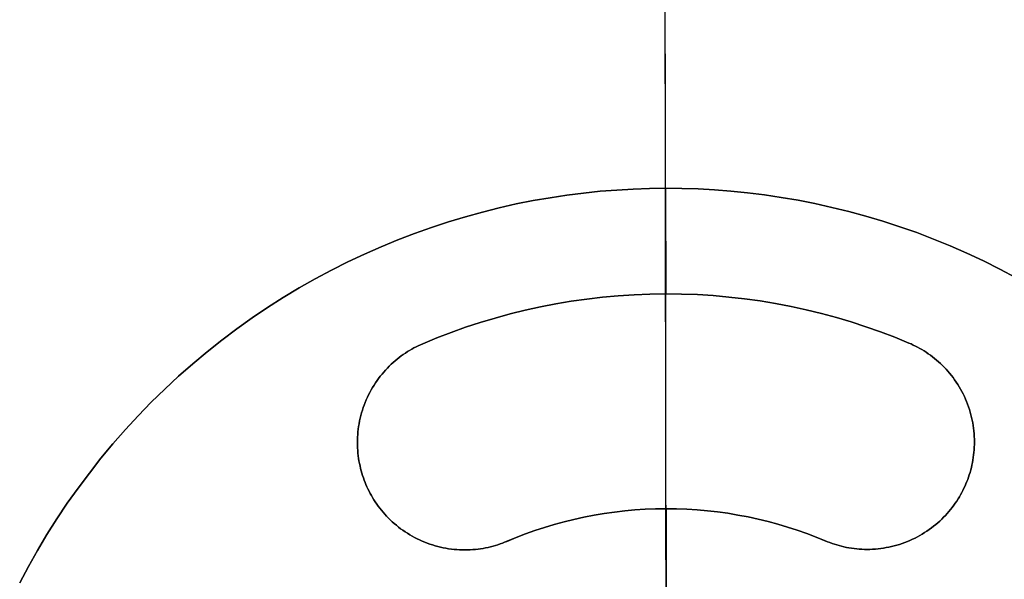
# Model space of a CAD drawing. Header units: millimetres. Extents: x -2852 to 102, y -106 to 97.
# Tile 7 of 256: x -2797 to -2729, y 17 to 55. Entities that reach past the tile are written whole.
import ezdxf

# ---------------------------------------------------------------- set-up
doc = ezdxf.new("R2010")
doc.units = ezdxf.units.MM
doc.header["$MEASUREMENT"] = 0
doc.layers.add('IGES level 0', color=252, linetype='Continuous')
doc.layers.add('Predefinito', color=5, linetype='Continuous')

msp = doc.modelspace()

# ---------------------------------------------------------------- linework, layer by layer
at = {"color": 255, "linetype": 'Continuous', "lineweight": 15}
for points in [[(-2728.384, 37.416), (-2729.502, 38.011), (-2730.631, 38.574), (-2731.768, 39.107), (-2732.913, 39.609), (-2734.065, 40.08), (-2735.222, 40.519), (-2736.384, 40.928), (-2737.548, 41.306), (-2738.714, 41.654), (-2739.881, 41.971), (-2741.048, 42.258), (-2742.213, 42.515), (-2743.375, 42.743), (-2744.535, 42.942), (-2745.689, 43.112), (-2746.839, 43.254), (-2747.982, 43.369), (-2749.118, 43.457), (-2750.246, 43.518), (-2751.365, 43.554), (-2752.475, 43.565), (-2753.584, 43.551), (-2754.704, 43.512), (-2755.831, 43.448), (-2756.967, 43.357), (-2758.11, 43.239), (-2759.259, 43.093), (-2760.413, 42.92), (-2761.572, 42.718), (-2762.734, 42.487), (-2763.898, 42.227), (-2765.064, 41.936), (-2766.23, 41.616), (-2767.395, 41.266), (-2768.558, 40.884), (-2769.719, 40.472), (-2770.875, 40.029), (-2772.025, 39.555), (-2773.169, 39.05), (-2774.305, 38.515), (-2775.432, 37.948), (-2776.548, 37.351), (-2777.653, 36.723), (-2778.746, 36.065), (-2779.824, 35.377), (-2780.887, 34.661), (-2781.934, 33.915), (-2782.963, 33.141), (-2783.974, 32.34), (-2784.965, 31.511), (-2785.936, 30.657), (-2786.884, 29.777), (-2787.81, 28.872), (-2788.712, 27.944), (-2789.589, 26.993), (-2790.441, 26.02), (-2791.267, 25.027), (-2792.066, 24.014), (-2792.837, 22.982), (-2793.58, 21.934), (-2794.293, 20.868), (-2794.978, 19.788), (-2795.633, 18.694), (-2796.258, 17.587), (-2796.852, 16.469)], [(-2735.756, 32.939), (-2736.725, 33.335), (-2737.708, 33.709), (-2738.704, 34.06), (-2739.713, 34.387), (-2740.733, 34.69), (-2741.764, 34.969), (-2742.805, 35.223), (-2743.855, 35.451), (-2744.913, 35.653), (-2745.979, 35.829), (-2747.05, 35.978), (-2748.127, 36.1), (-2749.208, 36.195), (-2750.292, 36.263), (-2751.378, 36.303), (-2752.465, 36.315), (-2753.552, 36.3), (-2754.638, 36.257), (-2755.721, 36.186), (-2756.802, 36.089), (-2757.878, 35.963), (-2758.95, 35.811), (-2760.014, 35.633), (-2761.072, 35.428), (-2762.122, 35.197), (-2763.162, 34.94), (-2764.192, 34.658), (-2765.212, 34.352), (-2766.219, 34.022), (-2767.214, 33.669), (-2768.196, 33.292), (-2769.164, 32.894)], [(-2769.164, 32.894), (-2769.314, 32.828), (-2769.463, 32.758), (-2769.613, 32.684), (-2769.762, 32.607), (-2769.91, 32.525), (-2770.058, 32.439), (-2770.204, 32.349), (-2770.35, 32.255), (-2770.495, 32.156), (-2770.638, 32.054), (-2770.779, 31.947), (-2770.919, 31.836), (-2771.057, 31.722), (-2771.193, 31.603), (-2771.327, 31.48), (-2771.458, 31.353), (-2771.587, 31.223), (-2771.713, 31.088), (-2771.837, 30.95), (-2771.957, 30.808), (-2772.074, 30.663), (-2772.188, 30.514), (-2772.299, 30.361), (-2772.405, 30.206), (-2772.508, 30.047), (-2772.608, 29.886), (-2772.703, 29.721), (-2772.794, 29.554), (-2772.881, 29.385), (-2772.963, 29.213), (-2773.041, 29.039), (-2773.115, 28.862), (-2773.184, 28.684), (-2773.248, 28.505), (-2773.308, 28.324), (-2773.362, 28.141), (-2773.413, 27.958), (-2773.458, 27.773), (-2773.498, 27.588), (-2773.534, 27.402), (-2773.564, 27.216), (-2773.59, 27.03), (-2773.611, 26.843), (-2773.628, 26.657), (-2773.639, 26.472), (-2773.646, 26.286), (-2773.648, 26.102), (-2773.645, 25.919), (-2773.638, 25.736), (-2773.627, 25.555), (-2773.611, 25.375), (-2773.591, 25.197), (-2773.567, 25.02), (-2773.539, 24.845), (-2773.507, 24.672), (-2773.47, 24.501), (-2773.431, 24.332), (-2773.387, 24.166), (-2773.34, 24.001), (-2773.29, 23.839), (-2773.236, 23.68), (-2773.18, 23.523), (-2773.12, 23.369), (-2773.058, 23.218), (-2772.992, 23.068), (-2772.922, 22.919), (-2772.848, 22.769), (-2772.77, 22.62), (-2772.689, 22.472), (-2772.603, 22.324), (-2772.513, 22.177), (-2772.418, 22.032), (-2772.32, 21.887), (-2772.218, 21.744), (-2772.111, 21.603), (-2772, 21.463), (-2771.886, 21.325), (-2771.767, 21.189), (-2771.644, 21.055), (-2771.517, 20.924), (-2771.387, 20.795), (-2771.252, 20.669), (-2771.114, 20.545), (-2770.972, 20.425), (-2770.826, 20.308), (-2770.678, 20.194), (-2770.525, 20.083), (-2770.37, 19.977), (-2770.211, 19.874), (-2770.05, 19.774), (-2769.885, 19.679), (-2769.718, 19.588), (-2769.549, 19.501), (-2769.377, 19.419), (-2769.202, 19.341), (-2769.026, 19.267), (-2768.848, 19.198), (-2768.669, 19.134), (-2768.487, 19.074), (-2768.305, 19.02), (-2768.121, 18.969), (-2767.937, 18.924), (-2767.752, 18.884), (-2767.566, 18.848), (-2767.38, 18.818), (-2767.194, 18.792), (-2767.007, 18.771), (-2766.821, 18.754), (-2766.635, 18.743), (-2766.45, 18.736), (-2766.266, 18.734), (-2766.082, 18.737), (-2765.9, 18.743), (-2765.719, 18.755), (-2765.539, 18.771), (-2765.36, 18.791), (-2765.184, 18.815), (-2765.009, 18.843), (-2764.836, 18.875), (-2764.665, 18.911), (-2764.496, 18.951), (-2764.329, 18.995), (-2764.165, 19.042), (-2764.003, 19.092), (-2763.844, 19.145), (-2763.687, 19.202), (-2763.533, 19.262), (-2763.382, 19.324)], [(-2741.501, 19.354), (-2741.35, 19.292), (-2741.195, 19.233), (-2741.039, 19.177), (-2740.879, 19.124), (-2740.717, 19.074), (-2740.553, 19.027), (-2740.386, 18.984), (-2740.217, 18.945), (-2740.046, 18.909), (-2739.873, 18.878), (-2739.698, 18.85), (-2739.521, 18.826), (-2739.343, 18.806), (-2739.163, 18.791), (-2738.982, 18.78), (-2738.799, 18.774), (-2738.616, 18.772), (-2738.431, 18.774), (-2738.246, 18.782), (-2738.06, 18.794), (-2737.874, 18.811), (-2737.688, 18.832), (-2737.502, 18.858), (-2737.316, 18.89), (-2737.13, 18.926), (-2736.945, 18.967), (-2736.761, 19.012), (-2736.577, 19.063), (-2736.395, 19.118), (-2736.214, 19.178), (-2736.034, 19.243), (-2735.857, 19.313), (-2735.681, 19.387), (-2735.507, 19.465), (-2735.335, 19.548), (-2735.166, 19.635), (-2734.999, 19.727), (-2734.835, 19.823), (-2734.673, 19.922), (-2734.515, 20.026), (-2734.36, 20.133), (-2734.208, 20.244), (-2734.059, 20.358), (-2733.914, 20.476), (-2733.773, 20.596), (-2733.635, 20.72), (-2733.501, 20.847), (-2733.37, 20.976), (-2733.244, 21.108), (-2733.121, 21.242), (-2733.003, 21.378), (-2732.889, 21.516), (-2732.778, 21.656), (-2732.672, 21.798), (-2732.57, 21.942), (-2732.472, 22.086), (-2732.378, 22.232), (-2732.289, 22.379), (-2732.203, 22.527), (-2732.122, 22.676), (-2732.044, 22.825), (-2731.971, 22.975), (-2731.901, 23.124), (-2731.836, 23.274), (-2731.774, 23.426), (-2731.715, 23.58), (-2731.659, 23.737), (-2731.605, 23.896), (-2731.556, 24.058), (-2731.509, 24.223), (-2731.466, 24.389), (-2731.427, 24.558), (-2731.391, 24.73), (-2731.359, 24.903), (-2731.332, 25.078), (-2731.308, 25.254), (-2731.288, 25.433), (-2731.273, 25.613), (-2731.262, 25.794), (-2731.256, 25.976), (-2731.254, 26.16), (-2731.256, 26.344), (-2731.264, 26.53), (-2731.276, 26.715), (-2731.292, 26.901), (-2731.314, 27.087), (-2731.34, 27.274), (-2731.372, 27.46), (-2731.408, 27.645), (-2731.448, 27.83), (-2731.494, 28.015), (-2731.545, 28.198), (-2731.6, 28.381), (-2731.66, 28.562), (-2731.725, 28.741), (-2731.795, 28.919), (-2731.869, 29.095), (-2731.947, 29.269), (-2732.03, 29.441), (-2732.117, 29.61), (-2732.209, 29.777), (-2732.304, 29.941), (-2732.404, 30.102), (-2732.508, 30.26), (-2732.615, 30.416), (-2732.726, 30.568), (-2732.84, 30.716), (-2732.957, 30.861), (-2733.078, 31.003), (-2733.202, 31.141), (-2733.328, 31.275), (-2733.458, 31.405), (-2733.589, 31.532), (-2733.724, 31.654), (-2733.86, 31.773), (-2733.998, 31.887), (-2734.138, 31.997), (-2734.28, 32.103), (-2734.424, 32.205), (-2734.568, 32.303), (-2734.714, 32.397), (-2734.861, 32.487), (-2735.009, 32.572), (-2735.158, 32.654), (-2735.307, 32.731), (-2735.456, 32.805), (-2735.606, 32.874), (-2735.756, 32.939)], [(-2741.501, 19.354), (-2742.136, 19.613), (-2742.779, 19.858), (-2743.432, 20.088), (-2744.092, 20.302), (-2744.761, 20.501), (-2745.436, 20.684), (-2746.118, 20.85), (-2746.805, 20.999), (-2747.499, 21.132), (-2748.196, 21.247), (-2748.898, 21.344), (-2749.603, 21.424), (-2750.311, 21.487), (-2751.021, 21.531), (-2751.733, 21.557), (-2752.445, 21.565), (-2753.157, 21.555), (-2753.868, 21.527), (-2754.578, 21.481), (-2755.285, 21.417), (-2755.99, 21.335), (-2756.692, 21.235), (-2757.389, 21.118), (-2758.082, 20.984), (-2758.769, 20.832), (-2759.451, 20.664), (-2760.126, 20.48), (-2760.793, 20.279), (-2761.453, 20.063), (-2762.105, 19.832), (-2762.748, 19.585), (-2763.382, 19.324)]]:
    msp.add_lwpolyline(points, dxfattribs=at)
at = {"layer": 'IGES level 0'}
for points in [[(-2752.413, -1.435), (-2752.54, 91.565)], [(-2752.413, -1.435), (-2752.54, 91.565)], [(-2752.272, -104.435), (-2752.54, 91.565)]]:
    msp.add_lwpolyline(points, dxfattribs=at)
at = {"layer": 'Predefinito'}
for points in [[(-2728.384, 37.416), (-2729.502, 38.011), (-2730.631, 38.574), (-2731.768, 39.107), (-2732.913, 39.609), (-2734.065, 40.08), (-2735.222, 40.519), (-2736.384, 40.928), (-2737.548, 41.306), (-2738.714, 41.654), (-2739.881, 41.971), (-2741.048, 42.258), (-2742.213, 42.515), (-2743.375, 42.743), (-2744.535, 42.942), (-2745.689, 43.112), (-2746.839, 43.254), (-2747.982, 43.369), (-2749.118, 43.457), (-2750.246, 43.518), (-2751.365, 43.554), (-2752.475, 43.565), (-2753.584, 43.551), (-2754.704, 43.512), (-2755.831, 43.448), (-2756.967, 43.357), (-2758.11, 43.239), (-2759.259, 43.093), (-2760.413, 42.92), (-2761.572, 42.718), (-2762.734, 42.487), (-2763.898, 42.227), (-2765.064, 41.936), (-2766.23, 41.616), (-2767.395, 41.266), (-2768.558, 40.884), (-2769.719, 40.472), (-2770.875, 40.029), (-2772.025, 39.555), (-2773.169, 39.05), (-2774.305, 38.515), (-2775.432, 37.948), (-2776.548, 37.351), (-2777.653, 36.723), (-2778.746, 36.065), (-2779.824, 35.377), (-2780.887, 34.661), (-2781.934, 33.915), (-2782.963, 33.141), (-2783.974, 32.34), (-2784.965, 31.511), (-2785.936, 30.657), (-2786.884, 29.777), (-2787.81, 28.872), (-2788.712, 27.944), (-2789.589, 26.993), (-2790.441, 26.02), (-2791.267, 25.027), (-2792.066, 24.014), (-2792.837, 22.982), (-2793.58, 21.934), (-2794.293, 20.868), (-2794.978, 19.788), (-2795.633, 18.694), (-2796.258, 17.587), (-2796.852, 16.469)], [(-2796.852, 16.469), (-2796.258, 17.587), (-2795.633, 18.694), (-2794.978, 19.788), (-2794.293, 20.868), (-2793.58, 21.934), (-2792.837, 22.982), (-2792.066, 24.014), (-2791.267, 25.027), (-2790.441, 26.02), (-2789.589, 26.993), (-2788.712, 27.944), (-2787.81, 28.872), (-2786.884, 29.777), (-2785.936, 30.657), (-2784.965, 31.511), (-2783.974, 32.34), (-2782.963, 33.141), (-2781.934, 33.915), (-2780.887, 34.661), (-2779.824, 35.377), (-2778.746, 36.065), (-2777.653, 36.723), (-2776.548, 37.351), (-2775.432, 37.948), (-2774.305, 38.515), (-2773.169, 39.05), (-2772.025, 39.555), (-2770.875, 40.029), (-2769.719, 40.472), (-2768.558, 40.884), (-2767.395, 41.266), (-2766.23, 41.616), (-2765.064, 41.936), (-2763.898, 42.227), (-2762.734, 42.487), (-2761.572, 42.718), (-2760.413, 42.92), (-2759.259, 43.093), (-2758.11, 43.239), (-2756.967, 43.357), (-2755.831, 43.448), (-2754.704, 43.512), (-2753.584, 43.551), (-2752.475, 43.565), (-2751.365, 43.554), (-2750.246, 43.518), (-2749.118, 43.457), (-2747.982, 43.369), (-2746.839, 43.254), (-2745.689, 43.112), (-2744.535, 42.942), (-2743.375, 42.743), (-2742.213, 42.515), (-2741.048, 42.258), (-2739.881, 41.971), (-2738.714, 41.654), (-2737.548, 41.306), (-2736.384, 40.928), (-2735.222, 40.519), (-2734.065, 40.08), (-2732.913, 39.609), (-2731.768, 39.107), (-2730.631, 38.574), (-2729.502, 38.011), (-2728.384, 37.416)], [(-2728.384, 37.416), (-2729.502, 38.011), (-2730.631, 38.574), (-2731.768, 39.107), (-2732.913, 39.609), (-2734.065, 40.08), (-2735.222, 40.519), (-2736.384, 40.928), (-2737.548, 41.306), (-2738.714, 41.654), (-2739.881, 41.971), (-2741.048, 42.258), (-2742.213, 42.515), (-2743.375, 42.743), (-2744.535, 42.942), (-2745.689, 43.112), (-2746.839, 43.254), (-2747.982, 43.369), (-2749.118, 43.457), (-2750.246, 43.518), (-2751.365, 43.554), (-2752.475, 43.565), (-2753.584, 43.551), (-2754.704, 43.512), (-2755.831, 43.448), (-2756.967, 43.357), (-2758.11, 43.239), (-2759.259, 43.093), (-2760.413, 42.92), (-2761.572, 42.718), (-2762.734, 42.487), (-2763.898, 42.227), (-2765.064, 41.936), (-2766.23, 41.616), (-2767.395, 41.266), (-2768.558, 40.884), (-2769.719, 40.472), (-2770.875, 40.029), (-2772.025, 39.555), (-2773.169, 39.05), (-2774.305, 38.515), (-2775.432, 37.948), (-2776.548, 37.351), (-2777.653, 36.723), (-2778.746, 36.065), (-2779.824, 35.377), (-2780.887, 34.661), (-2781.934, 33.915), (-2782.963, 33.141), (-2783.974, 32.34), (-2784.965, 31.511), (-2785.936, 30.657), (-2786.884, 29.777), (-2787.81, 28.872), (-2788.712, 27.944), (-2789.589, 26.993), (-2790.441, 26.02), (-2791.267, 25.027), (-2792.066, 24.014), (-2792.837, 22.982), (-2793.58, 21.934), (-2794.293, 20.868), (-2794.978, 19.788), (-2795.633, 18.694), (-2796.258, 17.587), (-2796.852, 16.469)], [(-2796.852, 16.469), (-2796.258, 17.587), (-2795.633, 18.694), (-2794.978, 19.788), (-2794.293, 20.868), (-2793.58, 21.934), (-2792.837, 22.982), (-2792.066, 24.014), (-2791.267, 25.027), (-2790.441, 26.02), (-2789.589, 26.993), (-2788.712, 27.944), (-2787.81, 28.872), (-2786.884, 29.777), (-2785.936, 30.657), (-2784.965, 31.511), (-2783.974, 32.34), (-2782.963, 33.141), (-2781.934, 33.915), (-2780.887, 34.661), (-2779.824, 35.377), (-2778.746, 36.065), (-2777.653, 36.723), (-2776.548, 37.351), (-2775.432, 37.948), (-2774.305, 38.515), (-2773.169, 39.05), (-2772.025, 39.555), (-2770.875, 40.029), (-2769.719, 40.472), (-2768.558, 40.884), (-2767.395, 41.266), (-2766.23, 41.616), (-2765.064, 41.936), (-2763.898, 42.227), (-2762.734, 42.487), (-2761.572, 42.718), (-2760.413, 42.92), (-2759.259, 43.093), (-2758.11, 43.239), (-2756.967, 43.357), (-2755.831, 43.448), (-2754.704, 43.512), (-2753.584, 43.551), (-2752.475, 43.565), (-2751.365, 43.554), (-2750.246, 43.518), (-2749.118, 43.457), (-2747.982, 43.369), (-2746.839, 43.254), (-2745.689, 43.112), (-2744.535, 42.942), (-2743.375, 42.743), (-2742.213, 42.515), (-2741.048, 42.258), (-2739.881, 41.971), (-2738.714, 41.654), (-2737.548, 41.306), (-2736.384, 40.928), (-2735.222, 40.519), (-2734.065, 40.08), (-2732.913, 39.609), (-2731.768, 39.107), (-2730.631, 38.574), (-2729.502, 38.011), (-2728.384, 37.416)], [(-2728.384, 37.416), (-2729.502, 38.011), (-2730.631, 38.574), (-2731.768, 39.107), (-2732.913, 39.609), (-2734.065, 40.08), (-2735.222, 40.519), (-2736.384, 40.928), (-2737.548, 41.306), (-2738.714, 41.654), (-2739.881, 41.971), (-2741.048, 42.258), (-2742.213, 42.515), (-2743.375, 42.743), (-2744.535, 42.942), (-2745.689, 43.112), (-2746.839, 43.254), (-2747.982, 43.369), (-2749.118, 43.457), (-2750.246, 43.518), (-2751.365, 43.554), (-2752.475, 43.565), (-2753.584, 43.551), (-2754.704, 43.512), (-2755.831, 43.448), (-2756.967, 43.357), (-2758.11, 43.239), (-2759.259, 43.093), (-2760.413, 42.92), (-2761.572, 42.718), (-2762.734, 42.487), (-2763.898, 42.227), (-2765.064, 41.936), (-2766.23, 41.616), (-2767.395, 41.266), (-2768.558, 40.884), (-2769.719, 40.472), (-2770.875, 40.029), (-2772.025, 39.555), (-2773.169, 39.05), (-2774.305, 38.515), (-2775.432, 37.948), (-2776.548, 37.351), (-2777.653, 36.723), (-2778.746, 36.065), (-2779.824, 35.377), (-2780.887, 34.661), (-2781.934, 33.915), (-2782.963, 33.141), (-2783.974, 32.34), (-2784.965, 31.511), (-2785.936, 30.657), (-2786.884, 29.777), (-2787.81, 28.872), (-2788.712, 27.944), (-2789.589, 26.993), (-2790.441, 26.02), (-2791.267, 25.027), (-2792.066, 24.014), (-2792.837, 22.982), (-2793.58, 21.934), (-2794.293, 20.868), (-2794.978, 19.788), (-2795.633, 18.694), (-2796.258, 17.587), (-2796.852, 16.469)], [(-2752.465, 36.315), (-2752.475, 43.565)], [(-2752.475, 43.565), (-2752.465, 36.315)], [(-2735.756, 32.939), (-2735.606, 32.874), (-2735.456, 32.805), (-2735.307, 32.731), (-2735.158, 32.654), (-2735.009, 32.572), (-2734.861, 32.487), (-2734.714, 32.397), (-2734.568, 32.303), (-2734.424, 32.205), (-2734.28, 32.103), (-2734.138, 31.997), (-2733.998, 31.887), (-2733.86, 31.773), (-2733.724, 31.654), (-2733.589, 31.532), (-2733.458, 31.405), (-2733.328, 31.275), (-2733.202, 31.141), (-2733.078, 31.003), (-2732.957, 30.861), (-2732.84, 30.716), (-2732.726, 30.568), (-2732.615, 30.416), (-2732.508, 30.26), (-2732.404, 30.102), (-2732.304, 29.941), (-2732.209, 29.777), (-2732.117, 29.61), (-2732.03, 29.441), (-2731.947, 29.269), (-2731.869, 29.095), (-2731.795, 28.919), (-2731.725, 28.741), (-2731.66, 28.562), (-2731.6, 28.381), (-2731.545, 28.198), (-2731.494, 28.015), (-2731.448, 27.83), (-2731.408, 27.645), (-2731.372, 27.46), (-2731.34, 27.274), (-2731.314, 27.087), (-2731.292, 26.901), (-2731.276, 26.715), (-2731.264, 26.53), (-2731.256, 26.344), (-2731.254, 26.16), (-2731.256, 25.976), (-2731.262, 25.794), (-2731.273, 25.613), (-2731.288, 25.433), (-2731.308, 25.254), (-2731.332, 25.078), (-2731.359, 24.903), (-2731.391, 24.73), (-2731.427, 24.558), (-2731.466, 24.389), (-2731.509, 24.223), (-2731.556, 24.058), (-2731.605, 23.896), (-2731.659, 23.737), (-2731.715, 23.58), (-2731.774, 23.426), (-2731.836, 23.274), (-2731.901, 23.124), (-2731.971, 22.975), (-2732.044, 22.825), (-2732.122, 22.676), (-2732.203, 22.527), (-2732.289, 22.379), (-2732.378, 22.232), (-2732.472, 22.086), (-2732.57, 21.942), (-2732.672, 21.798), (-2732.778, 21.656), (-2732.889, 21.516), (-2733.003, 21.378), (-2733.121, 21.242), (-2733.244, 21.108), (-2733.37, 20.976), (-2733.501, 20.847), (-2733.635, 20.72), (-2733.773, 20.596), (-2733.914, 20.476), (-2734.059, 20.358), (-2734.208, 20.244), (-2734.36, 20.133), (-2734.515, 20.026), (-2734.673, 19.922), (-2734.835, 19.823), (-2734.999, 19.727), (-2735.166, 19.635), (-2735.335, 19.548), (-2735.507, 19.465), (-2735.681, 19.387), (-2735.857, 19.313), (-2736.034, 19.243), (-2736.214, 19.178), (-2736.395, 19.118), (-2736.577, 19.063), (-2736.761, 19.012), (-2736.945, 18.967), (-2737.13, 18.926), (-2737.316, 18.89), (-2737.502, 18.858), (-2737.688, 18.832), (-2737.874, 18.811), (-2738.06, 18.794), (-2738.246, 18.782), (-2738.431, 18.774), (-2738.616, 18.772), (-2738.799, 18.774), (-2738.982, 18.78), (-2739.163, 18.791), (-2739.343, 18.806), (-2739.521, 18.826), (-2739.698, 18.85), (-2739.873, 18.878), (-2740.046, 18.909), (-2740.217, 18.945), (-2740.386, 18.984), (-2740.553, 19.027), (-2740.717, 19.074), (-2740.879, 19.124), (-2741.039, 19.177), (-2741.195, 19.233), (-2741.35, 19.292), (-2742.136, 19.613), (-2742.779, 19.858), (-2743.432, 20.088), (-2744.092, 20.302), (-2744.761, 20.501), (-2745.436, 20.684), (-2746.118, 20.85), (-2746.805, 20.999), (-2747.499, 21.132), (-2748.196, 21.247), (-2748.898, 21.344), (-2749.603, 21.424), (-2750.311, 21.487), (-2751.021, 21.531), (-2751.733, 21.557), (-2752.445, 21.565), (-2753.157, 21.555), (-2753.868, 21.527), (-2754.578, 21.481), (-2755.285, 21.417), (-2755.99, 21.335), (-2756.692, 21.235), (-2757.389, 21.118), (-2758.082, 20.984), (-2758.769, 20.832), (-2759.451, 20.664), (-2760.126, 20.48), (-2760.793, 20.279), (-2761.453, 20.063), (-2762.105, 19.832), (-2762.748, 19.585), (-2763.533, 19.262), (-2763.687, 19.202), (-2763.844, 19.145), (-2764.003, 19.092), (-2764.165, 19.042), (-2764.329, 18.995), (-2764.496, 18.951), (-2764.665, 18.911), (-2764.836, 18.875), (-2765.009, 18.843), (-2765.184, 18.815), (-2765.36, 18.791), (-2765.539, 18.771), (-2765.719, 18.755), (-2765.9, 18.743), (-2766.082, 18.737), (-2766.266, 18.734), (-2766.45, 18.736), (-2766.635, 18.743), (-2766.821, 18.754), (-2767.007, 18.771), (-2767.194, 18.792), (-2767.38, 18.818), (-2767.566, 18.848), (-2767.752, 18.884), (-2767.937, 18.924), (-2768.121, 18.969), (-2768.305, 19.02), (-2768.487, 19.074), (-2768.669, 19.134), (-2768.848, 19.198), (-2769.026, 19.267), (-2769.202, 19.341), (-2769.377, 19.419), (-2769.549, 19.501), (-2769.718, 19.588), (-2769.885, 19.679), (-2770.05, 19.774), (-2770.211, 19.874), (-2770.37, 19.977), (-2770.525, 20.083), (-2770.678, 20.194), (-2770.826, 20.308), (-2770.972, 20.425), (-2771.114, 20.545), (-2771.252, 20.669), (-2771.387, 20.795), (-2771.517, 20.924), (-2771.644, 21.055), (-2771.767, 21.189), (-2771.886, 21.325), (-2772, 21.463), (-2772.111, 21.603), (-2772.218, 21.744), (-2772.32, 21.887), (-2772.418, 22.032), (-2772.513, 22.177), (-2772.603, 22.324), (-2772.689, 22.472), (-2772.77, 22.62), (-2772.848, 22.769), (-2772.922, 22.919), (-2772.992, 23.068), (-2773.058, 23.218), (-2773.12, 23.369), (-2773.18, 23.523), (-2773.236, 23.68), (-2773.29, 23.839), (-2773.34, 24.001), (-2773.387, 24.166), (-2773.431, 24.332), (-2773.47, 24.501), (-2773.507, 24.672), (-2773.539, 24.845), (-2773.567, 25.02), (-2773.591, 25.197), (-2773.611, 25.375), (-2773.627, 25.555), (-2773.638, 25.736), (-2773.645, 25.919), (-2773.648, 26.102), (-2773.646, 26.286), (-2773.639, 26.472), (-2773.628, 26.657), (-2773.611, 26.843), (-2773.59, 27.03), (-2773.564, 27.216), (-2773.534, 27.402), (-2773.498, 27.588), (-2773.458, 27.773), (-2773.413, 27.958), (-2773.362, 28.141), (-2773.308, 28.324), (-2773.248, 28.505), (-2773.184, 28.684), (-2773.115, 28.862), (-2773.041, 29.039), (-2772.963, 29.213), (-2772.881, 29.385), (-2772.794, 29.554), (-2772.703, 29.721), (-2772.608, 29.886), (-2772.508, 30.047), (-2772.405, 30.206), (-2772.299, 30.361), (-2772.188, 30.514), (-2772.074, 30.663), (-2771.957, 30.808), (-2771.837, 30.95), (-2771.713, 31.088), (-2771.587, 31.223), (-2771.458, 31.353), (-2771.327, 31.48), (-2771.193, 31.603), (-2771.057, 31.722), (-2770.919, 31.836), (-2770.779, 31.947), (-2770.638, 32.054), (-2770.495, 32.156), (-2770.35, 32.255), (-2770.204, 32.349), (-2770.058, 32.439), (-2769.91, 32.525), (-2769.762, 32.607), (-2769.613, 32.684), (-2769.463, 32.758), (-2769.314, 32.828), (-2769.164, 32.894), (-2768.196, 33.292), (-2767.214, 33.669), (-2766.219, 34.022), (-2765.212, 34.352), (-2764.192, 34.658), (-2763.162, 34.94), (-2762.122, 35.197), (-2761.072, 35.428), (-2760.014, 35.633), (-2758.95, 35.811), (-2757.878, 35.963), (-2756.802, 36.089), (-2755.721, 36.186), (-2754.638, 36.257), (-2753.552, 36.3), (-2752.465, 36.315), (-2751.378, 36.303), (-2750.292, 36.263), (-2749.208, 36.195), (-2748.127, 36.1), (-2747.05, 35.978), (-2745.979, 35.829), (-2744.913, 35.653), (-2743.855, 35.451), (-2742.805, 35.223), (-2741.764, 34.969), (-2740.733, 34.69), (-2739.713, 34.387), (-2738.704, 34.06), (-2737.708, 33.709), (-2736.725, 33.335), (-2735.756, 32.939)], [(-2763.382, 19.324), (-2762.748, 19.585), (-2762.105, 19.832), (-2761.453, 20.063), (-2760.793, 20.279), (-2760.126, 20.48), (-2759.451, 20.664), (-2758.769, 20.832), (-2758.082, 20.984), (-2757.389, 21.118), (-2756.692, 21.235), (-2755.99, 21.335), (-2755.285, 21.417), (-2754.578, 21.481), (-2753.868, 21.527), (-2753.157, 21.555), (-2752.445, 21.565), (-2751.733, 21.557), (-2751.021, 21.531), (-2750.311, 21.487), (-2749.603, 21.424), (-2748.898, 21.344), (-2748.196, 21.247), (-2747.499, 21.132), (-2746.805, 20.999), (-2746.118, 20.85), (-2745.436, 20.684), (-2744.761, 20.501), (-2744.092, 20.302), (-2743.432, 20.088), (-2742.779, 19.858), (-2742.136, 19.613), (-2741.35, 19.292), (-2741.195, 19.233), (-2741.039, 19.177), (-2740.879, 19.124), (-2740.717, 19.074), (-2740.553, 19.027), (-2740.386, 18.984), (-2740.217, 18.945), (-2740.046, 18.909), (-2739.873, 18.878), (-2739.698, 18.85), (-2739.521, 18.826), (-2739.343, 18.806), (-2739.163, 18.791), (-2738.982, 18.78), (-2738.799, 18.774), (-2738.616, 18.772), (-2738.431, 18.774), (-2738.246, 18.782), (-2738.06, 18.794), (-2737.874, 18.811), (-2737.688, 18.832), (-2737.502, 18.858), (-2737.316, 18.89), (-2737.13, 18.926), (-2736.945, 18.967), (-2736.761, 19.012), (-2736.577, 19.063), (-2736.395, 19.118), (-2736.214, 19.178), (-2736.034, 19.243), (-2735.857, 19.313), (-2735.681, 19.387), (-2735.507, 19.465), (-2735.335, 19.548), (-2735.166, 19.635), (-2734.999, 19.727), (-2734.835, 19.823), (-2734.673, 19.922), (-2734.515, 20.026), (-2734.36, 20.133), (-2734.208, 20.244), (-2734.059, 20.358), (-2733.914, 20.476), (-2733.773, 20.596), (-2733.635, 20.72), (-2733.501, 20.847), (-2733.37, 20.976), (-2733.244, 21.108), (-2733.121, 21.242), (-2733.003, 21.378), (-2732.889, 21.516), (-2732.778, 21.656), (-2732.672, 21.798), (-2732.57, 21.942), (-2732.472, 22.086), (-2732.378, 22.232), (-2732.289, 22.379), (-2732.203, 22.527), (-2732.122, 22.676), (-2732.044, 22.825), (-2731.971, 22.975), (-2731.901, 23.124), (-2731.836, 23.274), (-2731.774, 23.426), (-2731.715, 23.58), (-2731.659, 23.737), (-2731.605, 23.896), (-2731.556, 24.058), (-2731.509, 24.223), (-2731.466, 24.389), (-2731.427, 24.558), (-2731.391, 24.73), (-2731.359, 24.903), (-2731.332, 25.078), (-2731.308, 25.254), (-2731.288, 25.433), (-2731.273, 25.613), (-2731.262, 25.794), (-2731.256, 25.976), (-2731.254, 26.16), (-2731.256, 26.344), (-2731.264, 26.53), (-2731.276, 26.715), (-2731.292, 26.901), (-2731.314, 27.087), (-2731.34, 27.274), (-2731.372, 27.46), (-2731.408, 27.645), (-2731.448, 27.83), (-2731.494, 28.015), (-2731.545, 28.198), (-2731.6, 28.381), (-2731.66, 28.562), (-2731.725, 28.741), (-2731.795, 28.919), (-2731.869, 29.095), (-2731.947, 29.269), (-2732.03, 29.441), (-2732.117, 29.61), (-2732.209, 29.777), (-2732.304, 29.941), (-2732.404, 30.102), (-2732.508, 30.26), (-2732.615, 30.416), (-2732.726, 30.568), (-2732.84, 30.716), (-2732.957, 30.861), (-2733.078, 31.003), (-2733.202, 31.141), (-2733.328, 31.275), (-2733.458, 31.405), (-2733.589, 31.532), (-2733.724, 31.654), (-2733.86, 31.773), (-2733.998, 31.887), (-2734.138, 31.997), (-2734.28, 32.103), (-2734.424, 32.205), (-2734.568, 32.303), (-2734.714, 32.397), (-2734.861, 32.487), (-2735.009, 32.572), (-2735.158, 32.654), (-2735.307, 32.731), (-2735.456, 32.805), (-2735.606, 32.874), (-2735.756, 32.939), (-2736.725, 33.335), (-2737.708, 33.709), (-2738.704, 34.06), (-2739.713, 34.387), (-2740.733, 34.69), (-2741.764, 34.969), (-2742.805, 35.223), (-2743.855, 35.451), (-2744.913, 35.653), (-2745.979, 35.829), (-2747.05, 35.978), (-2748.127, 36.1), (-2749.208, 36.195), (-2750.292, 36.263), (-2751.378, 36.303), (-2752.465, 36.315), (-2753.552, 36.3), (-2754.638, 36.257), (-2755.721, 36.186), (-2756.802, 36.089), (-2757.878, 35.963), (-2758.95, 35.811), (-2760.014, 35.633), (-2761.072, 35.428), (-2762.122, 35.197), (-2763.162, 34.94), (-2764.192, 34.658), (-2765.212, 34.352), (-2766.219, 34.022), (-2767.214, 33.669), (-2768.196, 33.292), (-2769.164, 32.894), (-2769.314, 32.828), (-2769.463, 32.758), (-2769.613, 32.684), (-2769.762, 32.607), (-2769.91, 32.525), (-2770.058, 32.439), (-2770.204, 32.349), (-2770.35, 32.255), (-2770.495, 32.156), (-2770.638, 32.054), (-2770.779, 31.947), (-2770.919, 31.836), (-2771.057, 31.722), (-2771.193, 31.603), (-2771.327, 31.48), (-2771.458, 31.353), (-2771.587, 31.223), (-2771.713, 31.088), (-2771.837, 30.95), (-2771.957, 30.808), (-2772.074, 30.663), (-2772.188, 30.514), (-2772.299, 30.361), (-2772.405, 30.206), (-2772.508, 30.047), (-2772.608, 29.886), (-2772.703, 29.721), (-2772.794, 29.554), (-2772.881, 29.385), (-2772.963, 29.213), (-2773.041, 29.039), (-2773.115, 28.862), (-2773.184, 28.684), (-2773.248, 28.505), (-2773.308, 28.324), (-2773.362, 28.141), (-2773.413, 27.958), (-2773.458, 27.773), (-2773.498, 27.588), (-2773.534, 27.402), (-2773.564, 27.216), (-2773.59, 27.03), (-2773.611, 26.843), (-2773.628, 26.657), (-2773.639, 26.472), (-2773.646, 26.286), (-2773.648, 26.102), (-2773.645, 25.919), (-2773.638, 25.736), (-2773.627, 25.555), (-2773.611, 25.375), (-2773.591, 25.197), (-2773.567, 25.02), (-2773.539, 24.845), (-2773.507, 24.672), (-2773.47, 24.501), (-2773.431, 24.332), (-2773.387, 24.166), (-2773.34, 24.001), (-2773.29, 23.839), (-2773.236, 23.68), (-2773.18, 23.523), (-2773.12, 23.369), (-2773.058, 23.218), (-2772.992, 23.068), (-2772.922, 22.919), (-2772.848, 22.769), (-2772.77, 22.62), (-2772.689, 22.472), (-2772.603, 22.324), (-2772.513, 22.177), (-2772.418, 22.032), (-2772.32, 21.887), (-2772.218, 21.744), (-2772.111, 21.603), (-2772, 21.463), (-2771.886, 21.325), (-2771.767, 21.189), (-2771.644, 21.055), (-2771.517, 20.924), (-2771.387, 20.795), (-2771.252, 20.669), (-2771.114, 20.545), (-2770.972, 20.425), (-2770.826, 20.308), (-2770.678, 20.194), (-2770.525, 20.083), (-2770.37, 19.977), (-2770.211, 19.874), (-2770.05, 19.774), (-2769.885, 19.679), (-2769.718, 19.588), (-2769.549, 19.501), (-2769.377, 19.419), (-2769.202, 19.341), (-2769.026, 19.267), (-2768.848, 19.198), (-2768.669, 19.134), (-2768.487, 19.074), (-2768.305, 19.02), (-2768.121, 18.969), (-2767.937, 18.924), (-2767.752, 18.884), (-2767.566, 18.848), (-2767.38, 18.818), (-2767.194, 18.792), (-2767.007, 18.771), (-2766.821, 18.754), (-2766.635, 18.743), (-2766.45, 18.736), (-2766.266, 18.734), (-2766.082, 18.737), (-2765.9, 18.743), (-2765.719, 18.755), (-2765.539, 18.771), (-2765.36, 18.791), (-2765.184, 18.815), (-2765.009, 18.843), (-2764.836, 18.875), (-2764.665, 18.911), (-2764.496, 18.951), (-2764.329, 18.995), (-2764.165, 19.042), (-2764.003, 19.092), (-2763.844, 19.145), (-2763.687, 19.202), (-2763.533, 19.262), (-2763.382, 19.324)], [(-2735.756, 32.939), (-2736.725, 33.335), (-2737.708, 33.709), (-2738.704, 34.06), (-2739.713, 34.387), (-2740.733, 34.69), (-2741.764, 34.969), (-2742.805, 35.223), (-2743.855, 35.451), (-2744.913, 35.653), (-2745.979, 35.829), (-2747.05, 35.978), (-2748.127, 36.1), (-2749.208, 36.195), (-2750.292, 36.263), (-2751.378, 36.303), (-2752.465, 36.315), (-2753.552, 36.3), (-2754.638, 36.257), (-2755.721, 36.186), (-2756.802, 36.089), (-2757.878, 35.963), (-2758.95, 35.811), (-2760.014, 35.633), (-2761.072, 35.428), (-2762.122, 35.197), (-2763.162, 34.94), (-2764.192, 34.658), (-2765.212, 34.352), (-2766.219, 34.022), (-2767.214, 33.669), (-2768.196, 33.292), (-2769.164, 32.894)], [(-2769.164, 32.894), (-2768.196, 33.292), (-2767.214, 33.669), (-2766.219, 34.022), (-2765.212, 34.352), (-2764.192, 34.658), (-2763.162, 34.94), (-2762.122, 35.197), (-2761.072, 35.428), (-2760.014, 35.633), (-2758.95, 35.811), (-2757.878, 35.963), (-2756.802, 36.089), (-2755.721, 36.186), (-2754.638, 36.257), (-2753.552, 36.3), (-2752.465, 36.315), (-2751.378, 36.303), (-2750.292, 36.263), (-2749.208, 36.195), (-2748.127, 36.1), (-2747.05, 35.978), (-2745.979, 35.829), (-2744.913, 35.653), (-2743.855, 35.451), (-2742.805, 35.223), (-2741.764, 34.969), (-2740.733, 34.69), (-2739.713, 34.387), (-2738.704, 34.06), (-2737.708, 33.709), (-2736.725, 33.335), (-2735.756, 32.939)], [(-2735.756, 32.939), (-2736.725, 33.335), (-2737.708, 33.709), (-2738.704, 34.06), (-2739.713, 34.387), (-2740.733, 34.69), (-2741.764, 34.969), (-2742.805, 35.223), (-2743.855, 35.451), (-2744.913, 35.653), (-2745.979, 35.829), (-2747.05, 35.978), (-2748.127, 36.1), (-2749.208, 36.195), (-2750.292, 36.263), (-2751.378, 36.303), (-2752.465, 36.315), (-2753.552, 36.3), (-2754.638, 36.257), (-2755.721, 36.186), (-2756.802, 36.089), (-2757.878, 35.963), (-2758.95, 35.811), (-2760.014, 35.633), (-2761.072, 35.428), (-2762.122, 35.197), (-2763.162, 34.94), (-2764.192, 34.658), (-2765.212, 34.352), (-2766.219, 34.022), (-2767.214, 33.669), (-2768.196, 33.292), (-2769.164, 32.894)], [(-2769.164, 32.894), (-2769.314, 32.828), (-2769.463, 32.758), (-2769.613, 32.684), (-2769.762, 32.607), (-2769.91, 32.525), (-2770.058, 32.439), (-2770.204, 32.349), (-2770.35, 32.255), (-2770.495, 32.156), (-2770.638, 32.054), (-2770.779, 31.947), (-2770.919, 31.836), (-2771.057, 31.722), (-2771.193, 31.603), (-2771.327, 31.48), (-2771.458, 31.353), (-2771.587, 31.223), (-2771.713, 31.088), (-2771.837, 30.95), (-2771.957, 30.808), (-2772.074, 30.663), (-2772.188, 30.514), (-2772.299, 30.361), (-2772.405, 30.206), (-2772.508, 30.047), (-2772.608, 29.886), (-2772.703, 29.721), (-2772.794, 29.554), (-2772.881, 29.385), (-2772.963, 29.213), (-2773.041, 29.039), (-2773.115, 28.862), (-2773.184, 28.684), (-2773.248, 28.505), (-2773.308, 28.324), (-2773.362, 28.141), (-2773.413, 27.958), (-2773.458, 27.773), (-2773.498, 27.588), (-2773.534, 27.402), (-2773.564, 27.216), (-2773.59, 27.03), (-2773.611, 26.843), (-2773.628, 26.657), (-2773.639, 26.472), (-2773.646, 26.286), (-2773.648, 26.102), (-2773.645, 25.919), (-2773.638, 25.736), (-2773.627, 25.555), (-2773.611, 25.375), (-2773.591, 25.197), (-2773.567, 25.02), (-2773.539, 24.845), (-2773.507, 24.672), (-2773.47, 24.501), (-2773.431, 24.332), (-2773.387, 24.166), (-2773.34, 24.001), (-2773.29, 23.839), (-2773.236, 23.68), (-2773.18, 23.523), (-2773.12, 23.369), (-2773.058, 23.218), (-2772.992, 23.068), (-2772.922, 22.919), (-2772.848, 22.769), (-2772.77, 22.62), (-2772.689, 22.472), (-2772.603, 22.324), (-2772.513, 22.177), (-2772.418, 22.032), (-2772.32, 21.887), (-2772.218, 21.744), (-2772.111, 21.603), (-2772, 21.463), (-2771.886, 21.325), (-2771.767, 21.189), (-2771.644, 21.055), (-2771.517, 20.924), (-2771.387, 20.795), (-2771.252, 20.669), (-2771.114, 20.545), (-2770.972, 20.425), (-2770.826, 20.308), (-2770.678, 20.194), (-2770.525, 20.083), (-2770.37, 19.977), (-2770.211, 19.874), (-2770.05, 19.774), (-2769.885, 19.679), (-2769.718, 19.588), (-2769.549, 19.501), (-2769.377, 19.419), (-2769.202, 19.341), (-2769.026, 19.267), (-2768.848, 19.198), (-2768.669, 19.134), (-2768.487, 19.074), (-2768.305, 19.02), (-2768.121, 18.969), (-2767.937, 18.924), (-2767.752, 18.884), (-2767.566, 18.848), (-2767.38, 18.818), (-2767.194, 18.792), (-2767.007, 18.771), (-2766.821, 18.754), (-2766.635, 18.743), (-2766.45, 18.736), (-2766.266, 18.734), (-2766.082, 18.737), (-2765.9, 18.743), (-2765.719, 18.755), (-2765.539, 18.771), (-2765.36, 18.791), (-2765.184, 18.815), (-2765.009, 18.843), (-2764.836, 18.875), (-2764.665, 18.911), (-2764.496, 18.951), (-2764.329, 18.995), (-2764.165, 19.042), (-2764.003, 19.092), (-2763.844, 19.145), (-2763.687, 19.202), (-2763.533, 19.262), (-2763.382, 19.324)], [(-2763.382, 19.324), (-2763.533, 19.262), (-2763.687, 19.202), (-2763.844, 19.145), (-2764.003, 19.092), (-2764.165, 19.042), (-2764.329, 18.995), (-2764.496, 18.951), (-2764.665, 18.911), (-2764.836, 18.875), (-2765.009, 18.843), (-2765.184, 18.815), (-2765.36, 18.791), (-2765.539, 18.771), (-2765.719, 18.755), (-2765.9, 18.743), (-2766.082, 18.737), (-2766.266, 18.734), (-2766.45, 18.736), (-2766.635, 18.743), (-2766.821, 18.754), (-2767.007, 18.771), (-2767.194, 18.792), (-2767.38, 18.818), (-2767.566, 18.848), (-2767.752, 18.884), (-2767.937, 18.924), (-2768.121, 18.969), (-2768.305, 19.02), (-2768.487, 19.074), (-2768.669, 19.134), (-2768.848, 19.198), (-2769.026, 19.267), (-2769.202, 19.341), (-2769.377, 19.419), (-2769.549, 19.501), (-2769.718, 19.588), (-2769.885, 19.679), (-2770.05, 19.774), (-2770.211, 19.874), (-2770.37, 19.977), (-2770.525, 20.083), (-2770.678, 20.194), (-2770.826, 20.308), (-2770.972, 20.425), (-2771.114, 20.545), (-2771.252, 20.669), (-2771.387, 20.795), (-2771.517, 20.924), (-2771.644, 21.055), (-2771.767, 21.189), (-2771.886, 21.325), (-2772, 21.463), (-2772.111, 21.603), (-2772.218, 21.744), (-2772.32, 21.887), (-2772.418, 22.032), (-2772.513, 22.177), (-2772.603, 22.324), (-2772.689, 22.472), (-2772.77, 22.62), (-2772.848, 22.769), (-2772.922, 22.919), (-2772.992, 23.068), (-2773.058, 23.218), (-2773.12, 23.369), (-2773.18, 23.523), (-2773.236, 23.68), (-2773.29, 23.839), (-2773.34, 24.001), (-2773.387, 24.166), (-2773.431, 24.332), (-2773.47, 24.501), (-2773.507, 24.672), (-2773.539, 24.845), (-2773.567, 25.02), (-2773.591, 25.197), (-2773.611, 25.375), (-2773.627, 25.555), (-2773.638, 25.736), (-2773.645, 25.919), (-2773.648, 26.102), (-2773.646, 26.286), (-2773.639, 26.472), (-2773.628, 26.657), (-2773.611, 26.843), (-2773.59, 27.03), (-2773.564, 27.216), (-2773.534, 27.402), (-2773.498, 27.588), (-2773.458, 27.773), (-2773.413, 27.958), (-2773.362, 28.141), (-2773.308, 28.324), (-2773.248, 28.505), (-2773.184, 28.684), (-2773.115, 28.862), (-2773.041, 29.039), (-2772.963, 29.213), (-2772.881, 29.385), (-2772.794, 29.554), (-2772.703, 29.721), (-2772.608, 29.886), (-2772.508, 30.047), (-2772.405, 30.206), (-2772.299, 30.361), (-2772.188, 30.514), (-2772.074, 30.663), (-2771.957, 30.808), (-2771.837, 30.95), (-2771.713, 31.088), (-2771.587, 31.223), (-2771.458, 31.353), (-2771.327, 31.48), (-2771.193, 31.603), (-2771.057, 31.722), (-2770.919, 31.836), (-2770.779, 31.947), (-2770.638, 32.054), (-2770.495, 32.156), (-2770.35, 32.255), (-2770.204, 32.349), (-2770.058, 32.439), (-2769.91, 32.525), (-2769.762, 32.607), (-2769.613, 32.684), (-2769.463, 32.758), (-2769.314, 32.828), (-2769.164, 32.894)], [(-2769.164, 32.894), (-2769.314, 32.828), (-2769.463, 32.758), (-2769.613, 32.684), (-2769.762, 32.607), (-2769.91, 32.525), (-2770.058, 32.439), (-2770.204, 32.349), (-2770.35, 32.255), (-2770.495, 32.156), (-2770.638, 32.054), (-2770.779, 31.947), (-2770.919, 31.836), (-2771.057, 31.722), (-2771.193, 31.603), (-2771.327, 31.48), (-2771.458, 31.353), (-2771.587, 31.223), (-2771.713, 31.088), (-2771.837, 30.95), (-2771.957, 30.808), (-2772.074, 30.663), (-2772.188, 30.514), (-2772.299, 30.361), (-2772.405, 30.206), (-2772.508, 30.047), (-2772.608, 29.886), (-2772.703, 29.721), (-2772.794, 29.554), (-2772.881, 29.385), (-2772.963, 29.213), (-2773.041, 29.039), (-2773.115, 28.862), (-2773.184, 28.684), (-2773.248, 28.505), (-2773.308, 28.324), (-2773.362, 28.141), (-2773.413, 27.958), (-2773.458, 27.773), (-2773.498, 27.588), (-2773.534, 27.402), (-2773.564, 27.216), (-2773.59, 27.03), (-2773.611, 26.843), (-2773.628, 26.657), (-2773.639, 26.472), (-2773.646, 26.286), (-2773.648, 26.102), (-2773.645, 25.919), (-2773.638, 25.736), (-2773.627, 25.555), (-2773.611, 25.375), (-2773.591, 25.197), (-2773.567, 25.02), (-2773.539, 24.845), (-2773.507, 24.672), (-2773.47, 24.501), (-2773.431, 24.332), (-2773.387, 24.166), (-2773.34, 24.001), (-2773.29, 23.839), (-2773.236, 23.68), (-2773.18, 23.523), (-2773.12, 23.369), (-2773.058, 23.218), (-2772.992, 23.068), (-2772.922, 22.919), (-2772.848, 22.769), (-2772.77, 22.62), (-2772.689, 22.472), (-2772.603, 22.324), (-2772.513, 22.177), (-2772.418, 22.032), (-2772.32, 21.887), (-2772.218, 21.744), (-2772.111, 21.603), (-2772, 21.463), (-2771.886, 21.325), (-2771.767, 21.189), (-2771.644, 21.055), (-2771.517, 20.924), (-2771.387, 20.795), (-2771.252, 20.669), (-2771.114, 20.545), (-2770.972, 20.425), (-2770.826, 20.308), (-2770.678, 20.194), (-2770.525, 20.083), (-2770.37, 19.977), (-2770.211, 19.874), (-2770.05, 19.774), (-2769.885, 19.679), (-2769.718, 19.588), (-2769.549, 19.501), (-2769.377, 19.419), (-2769.202, 19.341), (-2769.026, 19.267), (-2768.848, 19.198), (-2768.669, 19.134), (-2768.487, 19.074), (-2768.305, 19.02), (-2768.121, 18.969), (-2767.937, 18.924), (-2767.752, 18.884), (-2767.566, 18.848), (-2767.38, 18.818), (-2767.194, 18.792), (-2767.007, 18.771), (-2766.821, 18.754), (-2766.635, 18.743), (-2766.45, 18.736), (-2766.266, 18.734), (-2766.082, 18.737), (-2765.9, 18.743), (-2765.719, 18.755), (-2765.539, 18.771), (-2765.36, 18.791), (-2765.184, 18.815), (-2765.009, 18.843), (-2764.836, 18.875), (-2764.665, 18.911), (-2764.496, 18.951), (-2764.329, 18.995), (-2764.165, 19.042), (-2764.003, 19.092), (-2763.844, 19.145), (-2763.687, 19.202), (-2763.533, 19.262), (-2763.382, 19.324)], [(-2741.501, 19.354), (-2741.35, 19.292), (-2741.195, 19.233), (-2741.039, 19.177), (-2740.879, 19.124), (-2740.717, 19.074), (-2740.553, 19.027), (-2740.386, 18.984), (-2740.217, 18.945), (-2740.046, 18.909), (-2739.873, 18.878), (-2739.698, 18.85), (-2739.521, 18.826), (-2739.343, 18.806), (-2739.163, 18.791), (-2738.982, 18.78), (-2738.799, 18.774), (-2738.616, 18.772), (-2738.431, 18.774), (-2738.246, 18.782), (-2738.06, 18.794), (-2737.874, 18.811), (-2737.688, 18.832), (-2737.502, 18.858), (-2737.316, 18.89), (-2737.13, 18.926), (-2736.945, 18.967), (-2736.761, 19.012), (-2736.577, 19.063), (-2736.395, 19.118), (-2736.214, 19.178), (-2736.034, 19.243), (-2735.857, 19.313), (-2735.681, 19.387), (-2735.507, 19.465), (-2735.335, 19.548), (-2735.166, 19.635), (-2734.999, 19.727), (-2734.835, 19.823), (-2734.673, 19.922), (-2734.515, 20.026), (-2734.36, 20.133), (-2734.208, 20.244), (-2734.059, 20.358), (-2733.914, 20.476), (-2733.773, 20.596), (-2733.635, 20.72), (-2733.501, 20.847), (-2733.37, 20.976), (-2733.244, 21.108), (-2733.121, 21.242), (-2733.003, 21.378), (-2732.889, 21.516), (-2732.778, 21.656), (-2732.672, 21.798), (-2732.57, 21.942), (-2732.472, 22.086), (-2732.378, 22.232), (-2732.289, 22.379), (-2732.203, 22.527), (-2732.122, 22.676), (-2732.044, 22.825), (-2731.971, 22.975), (-2731.901, 23.124), (-2731.836, 23.274), (-2731.774, 23.426), (-2731.715, 23.58), (-2731.659, 23.737), (-2731.605, 23.896), (-2731.556, 24.058), (-2731.509, 24.223), (-2731.466, 24.389), (-2731.427, 24.558), (-2731.391, 24.73), (-2731.359, 24.903), (-2731.332, 25.078), (-2731.308, 25.254), (-2731.288, 25.433), (-2731.273, 25.613), (-2731.262, 25.794), (-2731.256, 25.976), (-2731.254, 26.16), (-2731.256, 26.344), (-2731.264, 26.53), (-2731.276, 26.715), (-2731.292, 26.901), (-2731.314, 27.087), (-2731.34, 27.274), (-2731.372, 27.46), (-2731.408, 27.645), (-2731.448, 27.83), (-2731.494, 28.015), (-2731.545, 28.198), (-2731.6, 28.381), (-2731.66, 28.562), (-2731.725, 28.741), (-2731.795, 28.919), (-2731.869, 29.095), (-2731.947, 29.269), (-2732.03, 29.441), (-2732.117, 29.61), (-2732.209, 29.777), (-2732.304, 29.941), (-2732.404, 30.102), (-2732.508, 30.26), (-2732.615, 30.416), (-2732.726, 30.568), (-2732.84, 30.716), (-2732.957, 30.861), (-2733.078, 31.003), (-2733.202, 31.141), (-2733.328, 31.275), (-2733.458, 31.405), (-2733.589, 31.532), (-2733.724, 31.654), (-2733.86, 31.773), (-2733.998, 31.887), (-2734.138, 31.997), (-2734.28, 32.103), (-2734.424, 32.205), (-2734.568, 32.303), (-2734.714, 32.397), (-2734.861, 32.487), (-2735.009, 32.572), (-2735.158, 32.654), (-2735.307, 32.731), (-2735.456, 32.805), (-2735.606, 32.874), (-2735.756, 32.939)], [(-2735.756, 32.939), (-2735.606, 32.874), (-2735.456, 32.805), (-2735.307, 32.731), (-2735.158, 32.654), (-2735.009, 32.572), (-2734.861, 32.487), (-2734.714, 32.397), (-2734.568, 32.303), (-2734.424, 32.205), (-2734.28, 32.103), (-2734.138, 31.997), (-2733.998, 31.887), (-2733.86, 31.773), (-2733.724, 31.654), (-2733.589, 31.532), (-2733.458, 31.405), (-2733.328, 31.275), (-2733.202, 31.141), (-2733.078, 31.003), (-2732.957, 30.861), (-2732.84, 30.716), (-2732.726, 30.568), (-2732.615, 30.416), (-2732.508, 30.26), (-2732.404, 30.102), (-2732.304, 29.941), (-2732.209, 29.777), (-2732.117, 29.61), (-2732.03, 29.441), (-2731.947, 29.269), (-2731.869, 29.095), (-2731.795, 28.919), (-2731.725, 28.741), (-2731.66, 28.562), (-2731.6, 28.381), (-2731.545, 28.198), (-2731.494, 28.015), (-2731.448, 27.83), (-2731.408, 27.645), (-2731.372, 27.46), (-2731.34, 27.274), (-2731.314, 27.087), (-2731.292, 26.901), (-2731.276, 26.715), (-2731.264, 26.53), (-2731.256, 26.344), (-2731.254, 26.16), (-2731.256, 25.976), (-2731.262, 25.794), (-2731.273, 25.613), (-2731.288, 25.433), (-2731.308, 25.254), (-2731.332, 25.078), (-2731.359, 24.903), (-2731.391, 24.73), (-2731.427, 24.558), (-2731.466, 24.389), (-2731.509, 24.223), (-2731.556, 24.058), (-2731.605, 23.896), (-2731.659, 23.737), (-2731.715, 23.58), (-2731.774, 23.426), (-2731.836, 23.274), (-2731.901, 23.124), (-2731.971, 22.975), (-2732.044, 22.825), (-2732.122, 22.676), (-2732.203, 22.527), (-2732.289, 22.379), (-2732.378, 22.232), (-2732.472, 22.086), (-2732.57, 21.942), (-2732.672, 21.798), (-2732.778, 21.656), (-2732.889, 21.516), (-2733.003, 21.378), (-2733.121, 21.242), (-2733.244, 21.108), (-2733.37, 20.976), (-2733.501, 20.847), (-2733.635, 20.72), (-2733.773, 20.596), (-2733.914, 20.476), (-2734.059, 20.358), (-2734.208, 20.244), (-2734.36, 20.133), (-2734.515, 20.026), (-2734.673, 19.922), (-2734.835, 19.823), (-2734.999, 19.727), (-2735.166, 19.635), (-2735.335, 19.548), (-2735.507, 19.465), (-2735.681, 19.387), (-2735.857, 19.313), (-2736.034, 19.243), (-2736.214, 19.178), (-2736.395, 19.118), (-2736.577, 19.063), (-2736.761, 19.012), (-2736.945, 18.967), (-2737.13, 18.926), (-2737.316, 18.89), (-2737.502, 18.858), (-2737.688, 18.832), (-2737.874, 18.811), (-2738.06, 18.794), (-2738.246, 18.782), (-2738.431, 18.774), (-2738.616, 18.772), (-2738.799, 18.774), (-2738.982, 18.78), (-2739.163, 18.791), (-2739.343, 18.806), (-2739.521, 18.826), (-2739.698, 18.85), (-2739.873, 18.878), (-2740.046, 18.909), (-2740.217, 18.945), (-2740.386, 18.984), (-2740.553, 19.027), (-2740.717, 19.074), (-2740.879, 19.124), (-2741.039, 19.177), (-2741.195, 19.233), (-2741.35, 19.292), (-2741.501, 19.354)], [(-2741.501, 19.354), (-2741.35, 19.292), (-2741.195, 19.233), (-2741.039, 19.177), (-2740.879, 19.124), (-2740.717, 19.074), (-2740.553, 19.027), (-2740.386, 18.984), (-2740.217, 18.945), (-2740.046, 18.909), (-2739.873, 18.878), (-2739.698, 18.85), (-2739.521, 18.826), (-2739.343, 18.806), (-2739.163, 18.791), (-2738.982, 18.78), (-2738.799, 18.774), (-2738.616, 18.772), (-2738.431, 18.774), (-2738.246, 18.782), (-2738.06, 18.794), (-2737.874, 18.811), (-2737.688, 18.832), (-2737.502, 18.858), (-2737.316, 18.89), (-2737.13, 18.926), (-2736.945, 18.967), (-2736.761, 19.012), (-2736.577, 19.063), (-2736.395, 19.118), (-2736.214, 19.178), (-2736.034, 19.243), (-2735.857, 19.313), (-2735.681, 19.387), (-2735.507, 19.465), (-2735.335, 19.548), (-2735.166, 19.635), (-2734.999, 19.727), (-2734.835, 19.823), (-2734.673, 19.922), (-2734.515, 20.026), (-2734.36, 20.133), (-2734.208, 20.244), (-2734.059, 20.358), (-2733.914, 20.476), (-2733.773, 20.596), (-2733.635, 20.72), (-2733.501, 20.847), (-2733.37, 20.976), (-2733.244, 21.108), (-2733.121, 21.242), (-2733.003, 21.378), (-2732.889, 21.516), (-2732.778, 21.656), (-2732.672, 21.798), (-2732.57, 21.942), (-2732.472, 22.086), (-2732.378, 22.232), (-2732.289, 22.379), (-2732.203, 22.527), (-2732.122, 22.676), (-2732.044, 22.825), (-2731.971, 22.975), (-2731.901, 23.124), (-2731.836, 23.274), (-2731.774, 23.426), (-2731.715, 23.58), (-2731.659, 23.737), (-2731.605, 23.896), (-2731.556, 24.058), (-2731.509, 24.223), (-2731.466, 24.389), (-2731.427, 24.558), (-2731.391, 24.73), (-2731.359, 24.903), (-2731.332, 25.078), (-2731.308, 25.254), (-2731.288, 25.433), (-2731.273, 25.613), (-2731.262, 25.794), (-2731.256, 25.976), (-2731.254, 26.16), (-2731.256, 26.344), (-2731.264, 26.53), (-2731.276, 26.715), (-2731.292, 26.901), (-2731.314, 27.087), (-2731.34, 27.274), (-2731.372, 27.46), (-2731.408, 27.645), (-2731.448, 27.83), (-2731.494, 28.015), (-2731.545, 28.198), (-2731.6, 28.381), (-2731.66, 28.562), (-2731.725, 28.741), (-2731.795, 28.919), (-2731.869, 29.095), (-2731.947, 29.269), (-2732.03, 29.441), (-2732.117, 29.61), (-2732.209, 29.777), (-2732.304, 29.941), (-2732.404, 30.102), (-2732.508, 30.26), (-2732.615, 30.416), (-2732.726, 30.568), (-2732.84, 30.716), (-2732.957, 30.861), (-2733.078, 31.003), (-2733.202, 31.141), (-2733.328, 31.275), (-2733.458, 31.405), (-2733.589, 31.532), (-2733.724, 31.654), (-2733.86, 31.773), (-2733.998, 31.887), (-2734.138, 31.997), (-2734.28, 32.103), (-2734.424, 32.205), (-2734.568, 32.303), (-2734.714, 32.397), (-2734.861, 32.487), (-2735.009, 32.572), (-2735.158, 32.654), (-2735.307, 32.731), (-2735.456, 32.805), (-2735.606, 32.874), (-2735.756, 32.939)], [(-2741.501, 19.354), (-2742.136, 19.613), (-2742.779, 19.858), (-2743.432, 20.088), (-2744.092, 20.302), (-2744.761, 20.501), (-2745.436, 20.684), (-2746.118, 20.85), (-2746.805, 20.999), (-2747.499, 21.132), (-2748.196, 21.247), (-2748.898, 21.344), (-2749.603, 21.424), (-2750.311, 21.487), (-2751.021, 21.531), (-2751.733, 21.557), (-2752.445, 21.565), (-2753.157, 21.555), (-2753.868, 21.527), (-2754.578, 21.481), (-2755.285, 21.417), (-2755.99, 21.335), (-2756.692, 21.235), (-2757.389, 21.118), (-2758.082, 20.984), (-2758.769, 20.832), (-2759.451, 20.664), (-2760.126, 20.48), (-2760.793, 20.279), (-2761.453, 20.063), (-2762.105, 19.832), (-2762.748, 19.585), (-2763.382, 19.324)], [(-2763.382, 19.324), (-2762.748, 19.585), (-2762.105, 19.832), (-2761.453, 20.063), (-2760.793, 20.279), (-2760.126, 20.48), (-2759.451, 20.664), (-2758.769, 20.832), (-2758.082, 20.984), (-2757.389, 21.118), (-2756.692, 21.235), (-2755.99, 21.335), (-2755.285, 21.417), (-2754.578, 21.481), (-2753.868, 21.527), (-2753.157, 21.555), (-2752.445, 21.565), (-2751.733, 21.557), (-2751.021, 21.531), (-2750.311, 21.487), (-2749.603, 21.424), (-2748.898, 21.344), (-2748.196, 21.247), (-2747.499, 21.132), (-2746.805, 20.999), (-2746.118, 20.85), (-2745.436, 20.684), (-2744.761, 20.501), (-2744.092, 20.302), (-2743.432, 20.088), (-2742.779, 19.858), (-2742.136, 19.613), (-2741.501, 19.354)], [(-2741.501, 19.354), (-2742.136, 19.613), (-2742.779, 19.858), (-2743.432, 20.088), (-2744.092, 20.302), (-2744.761, 20.501), (-2745.436, 20.684), (-2746.118, 20.85), (-2746.805, 20.999), (-2747.499, 21.132), (-2748.196, 21.247), (-2748.898, 21.344), (-2749.603, 21.424), (-2750.311, 21.487), (-2751.021, 21.531), (-2751.733, 21.557), (-2752.445, 21.565), (-2753.157, 21.555), (-2753.868, 21.527), (-2754.578, 21.481), (-2755.285, 21.417), (-2755.99, 21.335), (-2756.692, 21.235), (-2757.389, 21.118), (-2758.082, 20.984), (-2758.769, 20.832), (-2759.451, 20.664), (-2760.126, 20.48), (-2760.793, 20.279), (-2761.453, 20.063), (-2762.105, 19.832), (-2762.748, 19.585), (-2763.382, 19.324)], [(-2752.368, -34.435), (-2752.445, 21.565)], [(-2752.445, 21.565), (-2752.368, -34.435)]]:
    msp.add_lwpolyline(points, dxfattribs=at)
at = {"layer": 'Predefinito', "extrusion": (1, 0, 0)}
for points in [[(43.565, 1066), (43.565, 1071)], [(32.894, 1066), (32.894, 1071)], [(32.894, 1071), (32.894, 1066)], [(32.939, 1071), (32.939, 1066)], [(32.939, 1066), (32.939, 1071)], [(23.218, 1066), (23.218, 1071)], [(23.274, 1066), (23.274, 1071)], [(19.324, 1066), (19.324, 1071)], [(19.324, 1066), (19.324, 1071)], [(19.354, 1071), (19.354, 1066)], [(19.354, 1071), (19.354, 1066)]]:
    msp.add_lwpolyline(points, dxfattribs=at)

doc.saveas('drawing.dxf')
